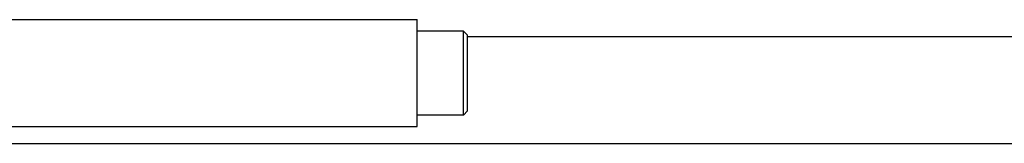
# Model space of a CAD drawing. Header units: inches. Extents: x 0 to 88, y 0 to 68.
# Tile 20 of 22: x 74.2 to 78.8, y 10.1 to 10.7. Entities that reach past the tile are written whole.
import ezdxf

# ---------------------------------------------------------------- set-up
doc = ezdxf.new("R2010")
doc.units = ezdxf.units.IN
doc.header["$LTSCALE"] = 4.84
doc.header["$MEASUREMENT"] = 0
for name, color, linetype in [('206386_1_BL59', 7, 'CONTINUOUS'), ('234013M_1_BL48', 7, 'CONTINUOUS'), ('9206XXM_9206150M_1_BL51', 7, 'CONTINUOUS')]:
    doc.layers.add(name, color=color, linetype=linetype)

# ---------------------------------------------------------------- blocks, each defined once
blk = doc.blocks.new('234013M_1_BL48', base_point=(53.8734, 36.3811))
at = {"layer": '234013M_1_BL48', "color": 7, "linetype": 'CONTINUOUS'}
for p, q in [((76.2872, 10.6009), (82.076, 10.6009)), ((72.2635, 10.1009), (82.076, 10.1009))]:
    blk.add_line(p, q, dxfattribs=at)
blk = doc.blocks.new('9206XXM_9206150M_1_BL51', base_point=(54.3167, 33.4107))
at = {"layer": '9206XXM_9206150M_1_BL51', "color": 7, "linetype": 'CONTINUOUS'}
for p, q in [((76.2675, 10.6267), (76.051, 10.6267)), ((76.2872, 10.607), (76.2675, 10.6267)), ((76.2675, 10.233), (76.2675, 10.6267)), ((76.2872, 10.2527), (76.2872, 10.607)), ((76.2675, 10.233), (76.051, 10.233)), ((76.2872, 10.2527), (76.2675, 10.233))]:
    blk.add_line(p, q, dxfattribs=at)
blk = doc.blocks.new('206386_1_BL59', base_point=(54.172, 33.266))
at = {"layer": '206386_1_BL59', "color": 7, "linetype": 'CONTINUOUS'}
for p, q in [((72.2606, 10.6799), (76.051, 10.6799)), ((76.051, 10.1799), (76.051, 10.6799)), ((72.2606, 10.1799), (76.051, 10.1799))]:
    blk.add_line(p, q, dxfattribs=at)

msp = doc.modelspace()

# ---------------------------------------------------------------- block references
at = {"layer": '206386_1_BL59'}
msp.add_blockref('206386_1_BL59', (54.172, 33.266), dxfattribs=at)
at = {"layer": '234013M_1_BL48'}
msp.add_blockref('234013M_1_BL48', (53.8734, 36.3811), dxfattribs=at)
at = {"layer": '9206XXM_9206150M_1_BL51'}
msp.add_blockref('9206XXM_9206150M_1_BL51', (54.3167, 33.4107), dxfattribs=at)

doc.saveas('drawing.dxf')
